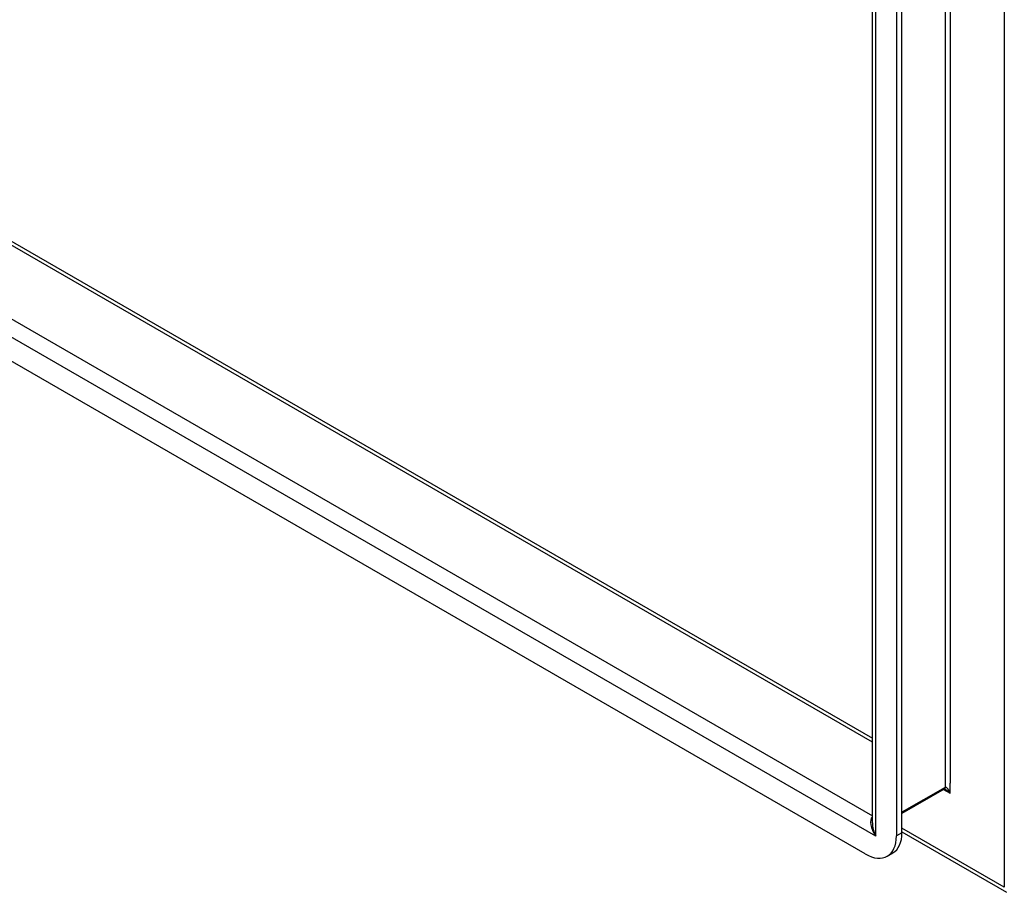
# Model space of a CAD drawing. Header units: inches. Extents: x 17 to 237, y 17 to 149.
# Tile 84 of 118: x 220 to 228, y 70 to 78. Entities that reach past the tile are written whole.
import ezdxf

# ---------------------------------------------------------------- set-up
doc = ezdxf.new("R2010")
doc.units = ezdxf.units.IN
doc.header["$MEASUREMENT"] = 0
doc.layers.add('Visible Edges(ANSI)', color=7, linetype='Continuous', lineweight=25)
doc.layers.add('Visible Tangent Edges(ANSI)', color=7, linetype='Continuous', lineweight=25)

msp = doc.modelspace()

# ---------------------------------------------------------------- linework, layer by layer
at = {"layer": 'Visible Edges(ANSI)'}
for p, q in [((227.1888, 70.7479), (227.1888, 98.7389)), ((227.4464, 70.6621), (227.4464, 98.5909)), ((227.3983, 98.5632), (227.3983, 70.6343)), ((203.5873, 85.1126), (227.1888, 71.4863)), ((227.1258, 70.477), (202.9387, 84.4414)), ((227.8154, 71.0429), (227.4464, 70.8299)), ((227.4464, 70.6695), (228.3586, 70.1429)), ((227.3185, 70.4579), (227.3666, 70.4857))]:
    msp.add_line(p, q, dxfattribs=at)
at = {"layer": 'Visible Edges(ANSI)', "flags": 128}
msp.add_lwpolyline([(227.8282, 71.0386), (227.8233, 71.041), (227.8193, 71.0424), (227.8164, 71.0429), (227.8152, 71.0428)], dxfattribs=at)
at = {"layer": 'Visible Edges(ANSI)'}
for centre, start_param, end_param in [((227.1258, 70.7916), 5.497787, 7.068583), ((227.1739, 70.8194), 0, 0.785398)]:
    msp.add_ellipse(centre, major_axis=(0.1927, -0.3337), ratio=0.57735, start_param=start_param, end_param=end_param, dxfattribs=at)
at = {"layer": 'Visible Tangent Edges(ANSI)'}
for p, q in [((228.3381, 99.4204), (228.3381, 70.1882)), ((227.8218, 99.097), (227.8218, 71.0571)), ((227.8656, 99.0604), (227.8656, 71.0937)), ((227.2177, 70.6324), (227.2177, 98.7736)), ((227.1888, 71.4528), (203.5647, 85.0922)), ((203.0087, 84.7712), (227.1888, 70.8108)), ((227.2177, 70.6324), (202.8468, 84.703)), ((227.8218, 71.0571), (227.4464, 70.8404)), ((227.809, 71.0392), (227.8656, 71.0065)), ((227.8656, 71.0065), (227.8656, 71.0937)), ((228.3381, 70.1882), (227.4464, 70.703)), ((227.4464, 70.6621), (227.3983, 70.6343))]:
    msp.add_line(p, q, dxfattribs=at)
at = {"layer": 'Visible Tangent Edges(ANSI)', "flags": 128}
for points in [[(227.8656, 71.0065), (227.8644, 71.01), (227.863, 71.0135), (227.8616, 71.0169), (227.8602, 71.0203), (227.8586, 71.0236), (227.8571, 71.0269), (227.8554, 71.03), (227.8537, 71.0331), (227.8519, 71.0361), (227.8501, 71.039), (227.8482, 71.0417), (227.8463, 71.0443), (227.8443, 71.0468), (227.8423, 71.0491), (227.8402, 71.0512), (227.8381, 71.0531), (227.836, 71.0547), (227.8339, 71.0561), (227.8318, 71.0572), (227.8296, 71.0579), (227.8276, 71.0583), (227.8255, 71.0583), (227.8236, 71.0579), (227.8218, 71.0571)], [(227.8282, 71.0386), (227.8299, 71.0376), (227.8316, 71.0365), (227.8332, 71.0355), (227.8349, 71.0344), (227.8366, 71.0332), (227.8382, 71.032), (227.8398, 71.0308), (227.8415, 71.0296), (227.8431, 71.0283), (227.8447, 71.027), (227.8463, 71.0256), (227.8479, 71.0243), (227.8495, 71.0229), (227.851, 71.0215), (227.8526, 71.0201), (227.8541, 71.0186), (227.8556, 71.0172), (227.8571, 71.0157), (227.8586, 71.0142), (227.86, 71.0127), (227.8614, 71.0111), (227.8629, 71.0096), (227.8643, 71.008), (227.8656, 71.0065)]]:
    msp.add_lwpolyline(points, dxfattribs=at)
at = {"layer": 'Visible Tangent Edges(ANSI)'}
for centre, major_axis, ratio, start_param, end_param in [((227.7999, 71.0698), (0.0155, -0.0268), 0.57735, 0, 0.785398), ((227.2878, 70.6728), (-0.0954, 0.1317), 0.495176, 0.057743, 1.519433), ((227.2878, 70.6728), (-0.0663, 0.1484), 0.495176, 0.836762, 1.62216)]:
    msp.add_ellipse(centre, major_axis=major_axis, ratio=ratio, start_param=start_param, end_param=end_param, dxfattribs=at)

doc.saveas('drawing.dxf')
